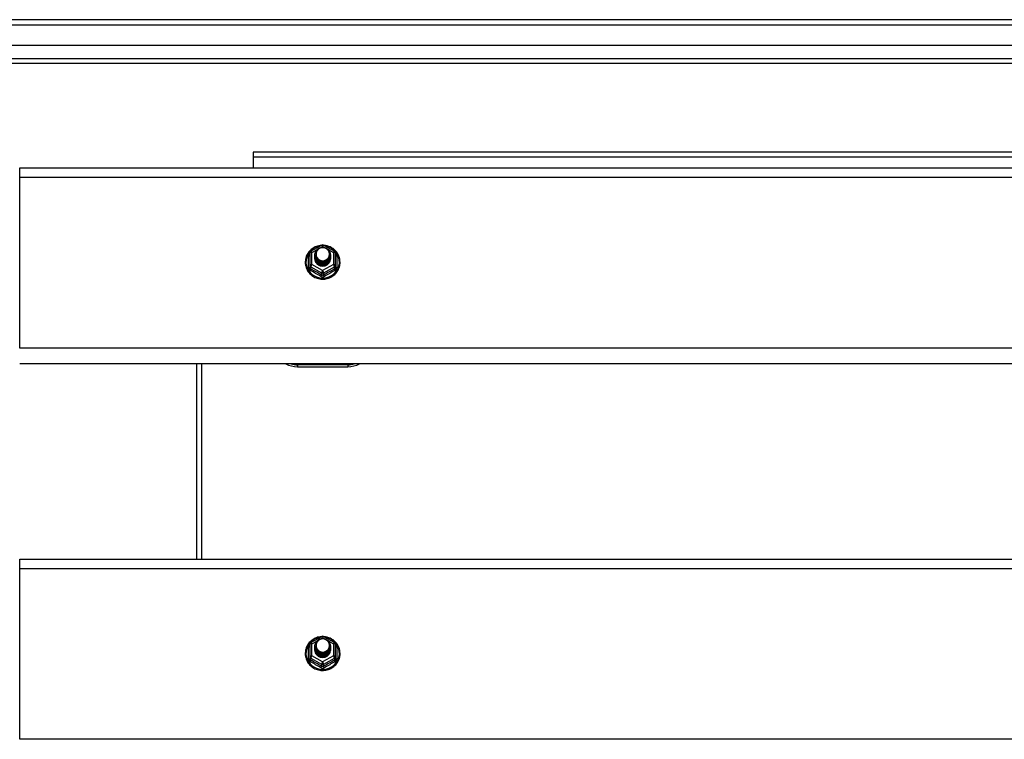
# Model space of a CAD drawing. Header units: inches. Extents: x 48.1 to 120.1, y 29 to 58.2.
# Tile 17 of 21: x 64.6 to 84.1, y 42.8 to 57.1. Entities that reach past the tile are written whole.
import ezdxf

# ---------------------------------------------------------------- set-up
doc = ezdxf.new("R2010")
doc.units = ezdxf.units.IN
doc.header["$MEASUREMENT"] = 0
doc.layers.add('Visible Edges(ANSI)', color=7, linetype='Continuous', lineweight=25)
doc.layers.add('Visible Tangent Edges(ANSI)', color=7, linetype='Continuous', lineweight=25)

msp = doc.modelspace()

# ---------------------------------------------------------------- linework, layer by layer
at = {"layer": 'Visible Edges(ANSI)'}
for p, q in [((119.955, 57.101), (48.153, 57.101)), ((119.345, 56.589), (48.762, 56.589)), ((119.157, 56.235), (48.951, 56.235)), ((113.929, 54.476), (69.179, 54.476)), ((69.179, 54.476), (69.179, 54.377)), ((69.179, 54.377), (69.179, 54.169)), ((64.554, 53.983), (64.554, 54.169)), ((64.554, 54.169), (118.554, 54.169)), ((64.554, 50.598), (64.554, 53.983)), ((70.3, 52.48), (70.3, 52.241)), ((70.32, 52.515), (70.535, 52.635)), ((70.573, 52.635), (70.788, 52.515)), ((70.808, 52.241), (70.808, 52.48)), ((70.4, 52.449), (70.4, 52.45)), ((70.4, 52.437), (70.4, 52.437)), ((70.4, 52.424), (70.4, 52.425)), ((70.4, 52.412), (70.4, 52.412)), ((70.4, 52.399), (70.4, 52.4)), ((70.4, 52.387), (70.4, 52.387)), ((70.4, 52.374), (70.4, 52.375)), ((70.707, 52.443), (70.707, 52.444)), ((70.707, 52.431), (70.707, 52.431)), ((70.707, 52.418), (70.707, 52.419)), ((70.707, 52.406), (70.707, 52.406)), ((70.707, 52.393), (70.707, 52.393)), ((70.707, 52.38), (70.707, 52.381)), ((70.3, 52.241), (70.3, 52.196)), ((70.536, 52.228), (70.534, 52.219)), ((70.808, 52.196), (70.808, 52.241)), ((118.554, 50.284), (64.554, 50.284)), ((68.054, 50.284), (68.054, 46.419)), ((70.054, 50.228), (71.054, 50.228)), ((64.554, 46.233), (64.554, 46.419)), ((64.554, 46.419), (118.554, 46.419)), ((64.554, 42.848), (64.554, 46.233)), ((70.32, 44.765), (70.535, 44.885)), ((70.573, 44.885), (70.788, 44.765)), ((70.3, 44.73), (70.3, 44.491)), ((70.4, 44.699), (70.4, 44.7)), ((70.4, 44.687), (70.4, 44.687)), ((70.4, 44.674), (70.4, 44.675)), ((70.4, 44.662), (70.4, 44.662)), ((70.707, 44.693), (70.707, 44.694)), ((70.707, 44.681), (70.707, 44.681)), ((70.707, 44.668), (70.707, 44.669)), ((70.707, 44.656), (70.707, 44.656)), ((70.808, 44.491), (70.808, 44.73)), ((70.3, 44.491), (70.3, 44.446)), ((70.4, 44.649), (70.4, 44.65)), ((70.4, 44.637), (70.4, 44.637)), ((70.4, 44.624), (70.4, 44.625)), ((70.536, 44.478), (70.534, 44.469)), ((70.707, 44.643), (70.707, 44.643)), ((70.707, 44.63), (70.707, 44.631)), ((70.808, 44.446), (70.808, 44.491))]:
    msp.add_line(p, q, dxfattribs=at)
at = {"layer": 'Visible Edges(ANSI)', "flags": 128}
for points in [[(70.528, 52.631), (70.503, 52.628), (70.479, 52.624), (70.454, 52.618), (70.431, 52.61), (70.408, 52.6), (70.386, 52.589), (70.364, 52.577), (70.344, 52.563), (70.325, 52.547), (70.307, 52.531), (70.29, 52.513), (70.274, 52.494), (70.26, 52.473), (70.248, 52.452), (70.237, 52.43), (70.228, 52.408), (70.221, 52.385), (70.215, 52.361), (70.211, 52.337), (70.209, 52.313), (70.209, 52.288), (70.21, 52.264), (70.214, 52.24), (70.219, 52.216), (70.226, 52.193), (70.234, 52.17), (70.245, 52.148), (70.257, 52.127), (70.27, 52.106), (70.285, 52.087), (70.302, 52.069), (70.319, 52.051), (70.338, 52.036), (70.358, 52.021), (70.38, 52.008), (70.402, 51.997), (70.424, 51.987), (70.448, 51.979), (70.472, 51.972), (70.496, 51.967), (70.521, 51.964), (70.546, 51.963), (70.571, 51.963), (70.596, 51.965), (70.62, 51.969), (70.645, 51.974), (70.668, 51.981), (70.692, 51.99), (70.714, 52.001), (70.736, 52.013), (70.757, 52.026), (70.776, 52.041), (70.795, 52.057), (70.812, 52.075), (70.828, 52.094), (70.842, 52.114), (70.855, 52.134), (70.867, 52.156), (70.876, 52.178), (70.885, 52.201), (70.891, 52.225), (70.895, 52.249), (70.898, 52.273), (70.899, 52.297)], [(70.421, 52.376), (70.405, 52.415), (70.4, 52.456), (70.409, 52.497), (70.428, 52.534), (70.458, 52.564), (70.496, 52.585), (70.538, 52.595), (70.582, 52.592), (70.624, 52.578), (70.659, 52.553), (70.686, 52.52), (70.703, 52.48), (70.707, 52.437), (70.699, 52.395), (70.679, 52.357), (70.649, 52.326), (70.612, 52.304), (70.569, 52.293), (70.526, 52.294), (70.484, 52.307), (70.449, 52.331), (70.421, 52.363), (70.405, 52.402), (70.4, 52.443)], [(70.438, 52.521), (70.437, 52.518), (70.435, 52.516), (70.434, 52.513), (70.433, 52.511), (70.432, 52.508), (70.431, 52.505), (70.43, 52.503), (70.429, 52.5), (70.429, 52.497), (70.428, 52.495), (70.427, 52.492), (70.427, 52.489), (70.426, 52.486), (70.426, 52.484), (70.425, 52.481), (70.425, 52.478), (70.424, 52.475), (70.424, 52.472), (70.424, 52.47), (70.424, 52.467), (70.424, 52.464), (70.424, 52.461), (70.424, 52.458), (70.424, 52.456)], [(70.424, 52.456), (70.424, 52.453), (70.424, 52.45), (70.424, 52.447), (70.424, 52.444), (70.424, 52.442), (70.424, 52.439), (70.425, 52.436), (70.425, 52.433), (70.425, 52.43), (70.426, 52.428), (70.426, 52.425), (70.427, 52.422), (70.427, 52.419), (70.428, 52.417), (70.429, 52.414), (70.43, 52.411), (70.431, 52.409), (70.431, 52.406), (70.432, 52.403), (70.434, 52.401), (70.435, 52.398), (70.436, 52.396), (70.437, 52.393), (70.438, 52.391)], [(70.44, 52.351), (70.463, 52.333), (70.489, 52.318), (70.517, 52.31), (70.547, 52.306), (70.577, 52.309), (70.606, 52.317), (70.633, 52.331), (70.656, 52.35), (70.675, 52.373), (70.688, 52.399), (70.696, 52.427), (70.698, 52.456), (70.693, 52.485), (70.683, 52.512), (70.666, 52.537), (70.645, 52.558), (70.62, 52.574), (70.592, 52.584), (70.562, 52.588), (70.532, 52.586), (70.503, 52.578), (70.477, 52.564), (70.455, 52.544), (70.438, 52.521)], [(70.899, 52.297), (70.897, 52.328), (70.893, 52.359), (70.885, 52.39), (70.875, 52.42), (70.862, 52.448), (70.846, 52.475), (70.827, 52.501), (70.807, 52.525), (70.784, 52.547), (70.759, 52.567), (70.732, 52.584), (70.703, 52.599), (70.674, 52.611), (70.643, 52.62), (70.612, 52.627), (70.58, 52.631)], [(70.4, 52.449), (70.4, 52.445), (70.401, 52.441), (70.401, 52.436), (70.401, 52.432), (70.402, 52.427), (70.403, 52.423), (70.404, 52.418), (70.405, 52.414), (70.406, 52.41), (70.407, 52.405), (70.409, 52.401), (70.411, 52.397), (70.412, 52.393), (70.414, 52.389), (70.416, 52.385), (70.418, 52.381), (70.421, 52.377), (70.423, 52.373), (70.425, 52.369), (70.428, 52.365), (70.431, 52.362), (70.434, 52.358), (70.437, 52.355), (70.44, 52.351)], [(70.4, 52.437), (70.402, 52.418), (70.406, 52.399), (70.412, 52.381), (70.421, 52.364), (70.432, 52.348), (70.445, 52.333), (70.46, 52.321), (70.477, 52.31), (70.495, 52.302), (70.514, 52.296), (70.534, 52.293), (70.554, 52.292), (70.574, 52.293), (70.594, 52.297), (70.613, 52.304), (70.631, 52.313), (70.647, 52.324), (70.662, 52.337), (70.676, 52.351), (70.687, 52.368), (70.696, 52.386), (70.702, 52.404), (70.706, 52.424), (70.707, 52.443)], [(70.707, 52.437), (70.707, 52.417), (70.703, 52.397), (70.697, 52.378), (70.689, 52.359), (70.678, 52.342), (70.665, 52.327), (70.649, 52.313), (70.632, 52.301), (70.614, 52.292), (70.594, 52.285), (70.574, 52.281), (70.554, 52.279), (70.533, 52.281), (70.513, 52.284), (70.494, 52.291), (70.475, 52.299), (70.458, 52.31), (70.443, 52.324), (70.43, 52.339), (70.419, 52.355), (70.41, 52.373), (70.404, 52.392), (70.401, 52.411), (70.4, 52.431)], [(70.4, 52.424), (70.402, 52.405), (70.406, 52.386), (70.412, 52.368), (70.421, 52.351), (70.432, 52.335), (70.445, 52.321), (70.46, 52.308), (70.477, 52.298), (70.495, 52.29), (70.514, 52.284), (70.534, 52.28), (70.554, 52.279), (70.574, 52.281), (70.594, 52.285), (70.613, 52.291), (70.631, 52.3), (70.647, 52.311), (70.662, 52.324), (70.676, 52.339), (70.687, 52.355), (70.696, 52.373), (70.702, 52.392), (70.706, 52.411), (70.707, 52.431)], [(70.707, 52.425), (70.707, 52.404), (70.703, 52.384), (70.697, 52.365), (70.689, 52.347), (70.678, 52.33), (70.665, 52.314), (70.649, 52.3), (70.632, 52.289), (70.614, 52.28), (70.594, 52.273), (70.574, 52.269), (70.554, 52.267), (70.533, 52.268), (70.513, 52.272), (70.494, 52.278), (70.475, 52.287), (70.458, 52.298), (70.443, 52.311), (70.43, 52.326), (70.419, 52.343), (70.41, 52.36), (70.404, 52.379), (70.401, 52.399), (70.4, 52.418)], [(70.4, 52.412), (70.402, 52.393), (70.406, 52.374), (70.412, 52.356), (70.421, 52.339), (70.432, 52.323), (70.445, 52.308), (70.46, 52.296), (70.477, 52.285), (70.495, 52.277), (70.514, 52.271), (70.534, 52.268), (70.554, 52.267), (70.574, 52.268), (70.594, 52.272), (70.613, 52.279), (70.631, 52.287), (70.647, 52.298), (70.662, 52.312), (70.676, 52.326), (70.687, 52.343), (70.696, 52.361), (70.702, 52.379), (70.706, 52.398), (70.707, 52.418)], [(70.707, 52.412), (70.707, 52.392), (70.703, 52.372), (70.697, 52.353), (70.689, 52.334), (70.678, 52.317), (70.665, 52.302), (70.649, 52.288), (70.632, 52.276), (70.614, 52.267), (70.594, 52.26), (70.574, 52.256), (70.554, 52.254), (70.533, 52.255), (70.513, 52.259), (70.494, 52.265), (70.475, 52.274), (70.458, 52.285), (70.443, 52.298), (70.43, 52.313), (70.419, 52.33), (70.41, 52.348), (70.404, 52.367), (70.401, 52.386), (70.4, 52.406)], [(70.4, 52.399), (70.402, 52.38), (70.406, 52.361), (70.412, 52.343), (70.421, 52.326), (70.432, 52.31), (70.445, 52.296), (70.46, 52.283), (70.477, 52.273), (70.495, 52.264), (70.514, 52.258), (70.534, 52.255), (70.554, 52.254), (70.574, 52.255), (70.594, 52.26), (70.613, 52.266), (70.631, 52.275), (70.647, 52.286), (70.662, 52.299), (70.676, 52.314), (70.687, 52.33), (70.696, 52.348), (70.702, 52.367), (70.706, 52.386), (70.707, 52.406)], [(70.707, 52.4), (70.707, 52.379), (70.703, 52.359), (70.697, 52.34), (70.689, 52.322), (70.678, 52.305), (70.665, 52.289), (70.649, 52.275), (70.632, 52.264), (70.614, 52.254), (70.594, 52.248), (70.574, 52.243), (70.554, 52.242), (70.533, 52.243), (70.513, 52.247), (70.494, 52.253), (70.475, 52.262), (70.458, 52.273), (70.443, 52.286), (70.43, 52.301), (70.419, 52.318), (70.41, 52.335), (70.404, 52.354), (70.401, 52.374), (70.4, 52.393)], [(70.4, 52.387), (70.402, 52.368), (70.406, 52.349), (70.412, 52.331), (70.421, 52.314), (70.432, 52.298), (70.445, 52.283), (70.46, 52.271), (70.477, 52.26), (70.495, 52.252), (70.514, 52.246), (70.534, 52.242), (70.554, 52.241), (70.574, 52.243), (70.594, 52.247), (70.613, 52.254), (70.631, 52.262), (70.647, 52.273), (70.662, 52.286), (70.676, 52.301), (70.687, 52.318), (70.696, 52.335), (70.702, 52.354), (70.706, 52.373), (70.707, 52.393)], [(70.707, 52.387), (70.707, 52.367), (70.703, 52.347), (70.697, 52.328), (70.689, 52.309), (70.678, 52.292), (70.665, 52.276), (70.649, 52.263), (70.632, 52.251), (70.614, 52.242), (70.594, 52.235), (70.574, 52.231), (70.554, 52.229), (70.533, 52.23), (70.513, 52.234), (70.494, 52.24), (70.475, 52.249), (70.458, 52.26), (70.443, 52.273), (70.43, 52.288), (70.419, 52.305), (70.41, 52.323), (70.404, 52.342), (70.401, 52.361), (70.4, 52.381)], [(70.4, 52.374), (70.402, 52.355), (70.406, 52.336), (70.412, 52.318), (70.421, 52.301), (70.432, 52.285), (70.445, 52.271), (70.46, 52.258), (70.477, 52.248), (70.495, 52.239), (70.514, 52.233), (70.534, 52.23), (70.554, 52.229), (70.574, 52.23), (70.594, 52.234), (70.613, 52.241), (70.631, 52.25), (70.647, 52.261), (70.662, 52.274), (70.676, 52.289), (70.687, 52.305), (70.696, 52.323), (70.702, 52.342), (70.706, 52.361), (70.707, 52.38)], [(70.534, 52.219), (70.526, 52.221), (70.518, 52.222), (70.51, 52.225), (70.502, 52.227), (70.495, 52.23), (70.487, 52.233), (70.48, 52.237), (70.473, 52.241), (70.466, 52.246), (70.46, 52.25), (70.453, 52.255), (70.447, 52.261), (70.442, 52.267), (70.436, 52.273), (70.431, 52.279), (70.427, 52.285), (70.422, 52.292), (70.418, 52.299), (70.415, 52.306), (70.412, 52.313), (70.409, 52.321), (70.407, 52.329), (70.405, 52.336), (70.404, 52.344)], [(70.438, 52.391), (70.438, 52.39), (70.437, 52.389), (70.436, 52.389), (70.435, 52.388), (70.435, 52.388), (70.434, 52.387), (70.433, 52.386), (70.433, 52.386), (70.432, 52.385), (70.431, 52.385), (70.43, 52.384), (70.43, 52.383), (70.429, 52.383), (70.428, 52.382), (70.428, 52.382), (70.427, 52.381), (70.426, 52.38), (70.425, 52.38), (70.425, 52.379), (70.424, 52.379), (70.423, 52.378), (70.423, 52.377), (70.422, 52.377), (70.421, 52.376)], [(70.528, 44.881), (70.503, 44.878), (70.479, 44.874), (70.454, 44.868), (70.431, 44.86), (70.408, 44.85), (70.386, 44.839), (70.364, 44.827), (70.344, 44.813), (70.325, 44.797), (70.307, 44.781), (70.29, 44.763), (70.274, 44.744), (70.26, 44.723), (70.248, 44.702), (70.237, 44.68), (70.228, 44.658), (70.221, 44.635), (70.215, 44.611), (70.211, 44.587), (70.209, 44.563), (70.209, 44.538), (70.21, 44.514), (70.214, 44.49), (70.219, 44.466), (70.226, 44.443), (70.234, 44.42), (70.245, 44.398), (70.257, 44.377), (70.27, 44.356), (70.285, 44.337), (70.302, 44.319), (70.319, 44.301), (70.338, 44.286), (70.358, 44.271), (70.38, 44.258), (70.402, 44.247), (70.424, 44.237), (70.448, 44.229), (70.472, 44.222), (70.496, 44.217), (70.521, 44.214), (70.546, 44.213), (70.571, 44.213), (70.596, 44.215), (70.62, 44.219), (70.645, 44.224), (70.668, 44.231), (70.692, 44.24), (70.714, 44.251), (70.736, 44.263), (70.757, 44.276), (70.776, 44.291), (70.795, 44.307), (70.812, 44.325), (70.828, 44.344), (70.842, 44.364), (70.855, 44.384), (70.867, 44.406), (70.876, 44.428), (70.885, 44.451), (70.891, 44.475), (70.895, 44.499), (70.898, 44.523), (70.899, 44.547)], [(70.899, 44.547), (70.897, 44.578), (70.893, 44.609), (70.885, 44.64), (70.875, 44.67), (70.862, 44.698), (70.846, 44.725), (70.827, 44.751), (70.807, 44.775), (70.784, 44.797), (70.759, 44.817), (70.732, 44.834), (70.703, 44.849), (70.674, 44.861), (70.643, 44.87), (70.612, 44.877), (70.58, 44.881)], [(70.421, 44.626), (70.405, 44.665), (70.4, 44.706), (70.409, 44.747), (70.428, 44.784), (70.458, 44.814), (70.496, 44.835), (70.538, 44.845), (70.582, 44.842), (70.624, 44.828), (70.659, 44.803), (70.686, 44.77), (70.703, 44.73), (70.707, 44.687), (70.699, 44.645), (70.679, 44.607), (70.649, 44.576), (70.612, 44.554), (70.569, 44.543), (70.526, 44.544), (70.484, 44.557), (70.449, 44.581), (70.421, 44.613), (70.405, 44.652), (70.4, 44.693)], [(70.4, 44.699), (70.4, 44.695), (70.401, 44.691), (70.401, 44.686), (70.401, 44.682), (70.402, 44.677), (70.403, 44.673), (70.404, 44.668), (70.405, 44.664), (70.406, 44.66), (70.407, 44.655), (70.409, 44.651), (70.411, 44.647), (70.412, 44.643), (70.414, 44.639), (70.416, 44.635), (70.418, 44.631), (70.421, 44.627), (70.423, 44.623), (70.425, 44.619), (70.428, 44.615), (70.431, 44.612), (70.434, 44.608), (70.437, 44.605), (70.44, 44.601)], [(70.4, 44.687), (70.402, 44.668), (70.406, 44.649), (70.412, 44.631), (70.421, 44.614), (70.432, 44.598), (70.445, 44.583), (70.46, 44.571), (70.477, 44.56), (70.495, 44.552), (70.514, 44.546), (70.534, 44.543), (70.554, 44.542), (70.574, 44.543), (70.594, 44.547), (70.613, 44.554), (70.631, 44.563), (70.647, 44.574), (70.662, 44.587), (70.676, 44.601), (70.687, 44.618), (70.696, 44.636), (70.702, 44.654), (70.706, 44.674), (70.707, 44.693)], [(70.707, 44.687), (70.707, 44.667), (70.703, 44.647), (70.697, 44.628), (70.689, 44.609), (70.678, 44.592), (70.665, 44.577), (70.649, 44.563), (70.632, 44.551), (70.614, 44.542), (70.594, 44.535), (70.574, 44.531), (70.554, 44.529), (70.533, 44.531), (70.513, 44.534), (70.494, 44.541), (70.475, 44.549), (70.458, 44.56), (70.443, 44.574), (70.43, 44.589), (70.419, 44.605), (70.41, 44.623), (70.404, 44.642), (70.401, 44.661), (70.4, 44.681)], [(70.4, 44.674), (70.402, 44.655), (70.406, 44.636), (70.412, 44.618), (70.421, 44.601), (70.432, 44.585), (70.445, 44.571), (70.46, 44.558), (70.477, 44.548), (70.495, 44.54), (70.514, 44.534), (70.534, 44.53), (70.554, 44.529), (70.574, 44.531), (70.594, 44.535), (70.613, 44.541), (70.631, 44.55), (70.647, 44.561), (70.662, 44.574), (70.676, 44.589), (70.687, 44.605), (70.696, 44.623), (70.702, 44.642), (70.706, 44.661), (70.707, 44.681)], [(70.707, 44.675), (70.707, 44.654), (70.703, 44.634), (70.697, 44.615), (70.689, 44.597), (70.678, 44.58), (70.665, 44.564), (70.649, 44.55), (70.632, 44.539), (70.614, 44.53), (70.594, 44.523), (70.574, 44.519), (70.554, 44.517), (70.533, 44.518), (70.513, 44.522), (70.494, 44.528), (70.475, 44.537), (70.458, 44.548), (70.443, 44.561), (70.43, 44.576), (70.419, 44.593), (70.41, 44.61), (70.404, 44.629), (70.401, 44.649), (70.4, 44.668)], [(70.4, 44.662), (70.402, 44.643), (70.406, 44.624), (70.412, 44.606), (70.421, 44.589), (70.432, 44.573), (70.445, 44.558), (70.46, 44.546), (70.477, 44.535), (70.495, 44.527), (70.514, 44.521), (70.534, 44.518), (70.554, 44.517), (70.574, 44.518), (70.594, 44.522), (70.613, 44.529), (70.631, 44.537), (70.647, 44.548), (70.662, 44.562), (70.676, 44.576), (70.687, 44.593), (70.696, 44.611), (70.702, 44.629), (70.706, 44.648), (70.707, 44.668)], [(70.707, 44.662), (70.707, 44.642), (70.703, 44.622), (70.697, 44.603), (70.689, 44.584), (70.678, 44.567), (70.665, 44.552), (70.649, 44.538), (70.632, 44.526), (70.614, 44.517), (70.594, 44.51), (70.574, 44.506), (70.554, 44.504), (70.533, 44.505), (70.513, 44.509), (70.494, 44.515), (70.475, 44.524), (70.458, 44.535), (70.443, 44.548), (70.43, 44.563), (70.419, 44.58), (70.41, 44.598), (70.404, 44.617), (70.401, 44.636), (70.4, 44.656)], [(70.4, 44.649), (70.402, 44.63), (70.406, 44.611), (70.412, 44.593), (70.421, 44.576), (70.432, 44.56), (70.445, 44.546), (70.46, 44.533), (70.477, 44.523), (70.495, 44.514), (70.514, 44.508), (70.534, 44.505), (70.554, 44.504), (70.574, 44.505), (70.594, 44.51), (70.613, 44.516), (70.631, 44.525), (70.647, 44.536), (70.662, 44.549), (70.676, 44.564), (70.687, 44.58), (70.696, 44.598), (70.702, 44.617), (70.706, 44.636), (70.707, 44.656)], [(70.438, 44.771), (70.437, 44.768), (70.435, 44.766), (70.434, 44.763), (70.433, 44.761), (70.432, 44.758), (70.431, 44.755), (70.43, 44.753), (70.429, 44.75), (70.429, 44.747), (70.428, 44.745), (70.427, 44.742), (70.427, 44.739), (70.426, 44.736), (70.426, 44.734), (70.425, 44.731), (70.425, 44.728), (70.424, 44.725), (70.424, 44.722), (70.424, 44.72), (70.424, 44.717), (70.424, 44.714), (70.424, 44.711), (70.424, 44.708), (70.424, 44.706)], [(70.424, 44.706), (70.424, 44.703), (70.424, 44.7), (70.424, 44.697), (70.424, 44.694), (70.424, 44.692), (70.424, 44.689), (70.425, 44.686), (70.425, 44.683), (70.425, 44.68), (70.426, 44.678), (70.426, 44.675), (70.427, 44.672), (70.427, 44.669), (70.428, 44.667), (70.429, 44.664), (70.43, 44.661), (70.431, 44.659), (70.431, 44.656), (70.432, 44.653), (70.434, 44.651), (70.435, 44.648), (70.436, 44.646), (70.437, 44.643), (70.438, 44.641)], [(70.44, 44.601), (70.463, 44.583), (70.489, 44.568), (70.517, 44.56), (70.547, 44.556), (70.577, 44.559), (70.606, 44.567), (70.633, 44.581), (70.656, 44.6), (70.675, 44.623), (70.688, 44.649), (70.696, 44.677), (70.698, 44.706), (70.693, 44.735), (70.683, 44.762), (70.666, 44.787), (70.645, 44.808), (70.62, 44.824), (70.592, 44.834), (70.562, 44.838), (70.532, 44.836), (70.503, 44.828), (70.477, 44.814), (70.455, 44.794), (70.438, 44.771)], [(70.707, 44.65), (70.707, 44.629), (70.703, 44.609), (70.697, 44.59), (70.689, 44.572), (70.678, 44.555), (70.665, 44.539), (70.649, 44.525), (70.632, 44.514), (70.614, 44.504), (70.594, 44.498), (70.574, 44.493), (70.554, 44.492), (70.533, 44.493), (70.513, 44.497), (70.494, 44.503), (70.475, 44.512), (70.458, 44.523), (70.443, 44.536), (70.43, 44.551), (70.419, 44.568), (70.41, 44.585), (70.404, 44.604), (70.401, 44.624), (70.4, 44.643)], [(70.4, 44.637), (70.402, 44.618), (70.406, 44.599), (70.412, 44.581), (70.421, 44.564), (70.432, 44.548), (70.445, 44.533), (70.46, 44.521), (70.477, 44.51), (70.495, 44.502), (70.514, 44.496), (70.534, 44.492), (70.554, 44.491), (70.574, 44.493), (70.594, 44.497), (70.613, 44.504), (70.631, 44.512), (70.647, 44.523), (70.662, 44.536), (70.676, 44.551), (70.687, 44.568), (70.696, 44.585), (70.702, 44.604), (70.706, 44.623), (70.707, 44.643)], [(70.707, 44.637), (70.707, 44.617), (70.703, 44.597), (70.697, 44.578), (70.689, 44.559), (70.678, 44.542), (70.665, 44.526), (70.649, 44.513), (70.632, 44.501), (70.614, 44.492), (70.594, 44.485), (70.574, 44.481), (70.554, 44.479), (70.533, 44.48), (70.513, 44.484), (70.494, 44.49), (70.475, 44.499), (70.458, 44.51), (70.443, 44.523), (70.43, 44.538), (70.419, 44.555), (70.41, 44.573), (70.404, 44.592), (70.401, 44.611), (70.4, 44.631)], [(70.4, 44.624), (70.402, 44.605), (70.406, 44.586), (70.412, 44.568), (70.421, 44.551), (70.432, 44.535), (70.445, 44.521), (70.46, 44.508), (70.477, 44.498), (70.495, 44.489), (70.514, 44.483), (70.534, 44.48), (70.554, 44.479), (70.574, 44.48), (70.594, 44.484), (70.613, 44.491), (70.631, 44.5), (70.647, 44.511), (70.662, 44.524), (70.676, 44.539), (70.687, 44.555), (70.696, 44.573), (70.702, 44.592), (70.706, 44.611), (70.707, 44.63)], [(70.534, 44.469), (70.526, 44.471), (70.518, 44.472), (70.51, 44.475), (70.502, 44.477), (70.495, 44.48), (70.487, 44.483), (70.48, 44.487), (70.473, 44.491), (70.466, 44.496), (70.46, 44.5), (70.453, 44.505), (70.447, 44.511), (70.442, 44.517), (70.436, 44.523), (70.431, 44.529), (70.427, 44.535), (70.422, 44.542), (70.418, 44.549), (70.415, 44.556), (70.412, 44.563), (70.409, 44.571), (70.407, 44.579), (70.405, 44.586), (70.404, 44.594)], [(70.438, 44.641), (70.438, 44.64), (70.437, 44.639), (70.436, 44.639), (70.435, 44.638), (70.435, 44.638), (70.434, 44.637), (70.433, 44.636), (70.433, 44.636), (70.432, 44.635), (70.431, 44.635), (70.43, 44.634), (70.43, 44.633), (70.429, 44.633), (70.428, 44.632), (70.428, 44.632), (70.427, 44.631), (70.426, 44.63), (70.425, 44.63), (70.425, 44.629), (70.424, 44.629), (70.423, 44.628), (70.423, 44.627), (70.422, 44.627), (70.421, 44.626)]]:
    msp.add_lwpolyline(points, dxfattribs=at)
at = {"layer": 'Visible Edges(ANSI)'}
for centre, radius, start, end in [((70.339, 52.48), 0.0394, 119.1745, 180), ((70.554, 52.6), 0.0394, 60.8255, 119.1745), ((70.768, 52.48), 0.0394, 0, 60.8255), ((70.054, 50.728), 0.5, 242.5014, 270), ((71.054, 50.728), 0.5, 270, 297.4986), ((70.554, 44.85), 0.0394, 60.8255, 119.1745), ((70.339, 44.73), 0.0394, 119.1745, 180), ((70.768, 44.73), 0.0394, 0, 60.8255)]:
    msp.add_arc(centre, radius, start, end, dxfattribs=at)
for centre, major_axis, start_param, end_param in [((70.554, 52.456), (0.134, 0), 3.671471, 8.899926), ((70.554, 52.371), (-0.158, 0), 6.032414, 9.675269), ((70.554, 52.451), (0.154, 0), 3.669461, 3.875388), ((70.554, 44.621), (-0.158, 0), 6.032414, 9.675269), ((70.554, 44.706), (0.134, 0), 3.671471, 8.899926), ((70.554, 44.701), (0.154, 0), 3.669461, 3.875388)]:
    msp.add_ellipse(centre, major_axis=major_axis, ratio=0.966998, start_param=start_param, end_param=end_param, dxfattribs=at)
at = {"layer": 'Visible Tangent Edges(ANSI)'}
for p, q in [((48.153, 57.002), (119.955, 57.002)), ((48.821, 56.334), (119.287, 56.334)), ((113.929, 54.377), (69.179, 54.377)), ((64.554, 53.983), (118.554, 53.983)), ((70.339, 52.49), (70.437, 52.545)), ((70.339, 52.251), (70.339, 52.49)), ((70.522, 52.592), (70.554, 52.61)), ((70.554, 52.61), (70.588, 52.591)), ((70.664, 52.549), (70.768, 52.49)), ((70.768, 52.49), (70.768, 52.251)), ((70.276, 52.193), (70.276, 52.42)), ((70.832, 52.42), (70.832, 52.193)), ((70.32, 52.208), (70.534, 52.088)), ((70.32, 52.163), (70.32, 52.208)), ((70.554, 52.131), (70.339, 52.251)), ((70.534, 52.088), (70.534, 52.043)), ((70.768, 52.251), (70.554, 52.131)), ((70.574, 52.088), (70.788, 52.208)), ((70.574, 52.043), (70.574, 52.088)), ((70.788, 52.208), (70.788, 52.163)), ((118.554, 50.598), (64.554, 50.598)), ((68.153, 50.284), (68.153, 46.419)), ((71.054, 50.268), (70.054, 50.268)), ((70.054, 50.268), (70.054, 50.228)), ((71.054, 50.268), (71.054, 50.228)), ((64.554, 46.233), (118.554, 46.233)), ((70.522, 44.842), (70.554, 44.86)), ((70.554, 44.86), (70.588, 44.841)), ((70.276, 44.443), (70.276, 44.67)), ((70.339, 44.74), (70.437, 44.795)), ((70.339, 44.501), (70.339, 44.74)), ((70.664, 44.799), (70.768, 44.74)), ((70.768, 44.74), (70.768, 44.501)), ((70.832, 44.67), (70.832, 44.443)), ((70.554, 44.381), (70.339, 44.501)), ((70.768, 44.501), (70.554, 44.381)), ((70.32, 44.458), (70.534, 44.338)), ((70.32, 44.413), (70.32, 44.458)), ((70.534, 44.338), (70.534, 44.293)), ((70.574, 44.338), (70.788, 44.458)), ((70.574, 44.293), (70.574, 44.338)), ((70.788, 44.458), (70.788, 44.413)), ((118.554, 42.848), (64.554, 42.848))]:
    msp.add_line(p, q, dxfattribs=at)
at = {"layer": 'Visible Tangent Edges(ANSI)', "flags": 128}
for points in [[(70.3, 52.473), (70.298, 52.471), (70.296, 52.469), (70.294, 52.467), (70.293, 52.466), (70.291, 52.464), (70.29, 52.461), (70.288, 52.459), (70.287, 52.457), (70.285, 52.455), (70.284, 52.453), (70.283, 52.451), (70.282, 52.448), (70.281, 52.446), (70.28, 52.444), (70.279, 52.442), (70.278, 52.439), (70.278, 52.437), (70.277, 52.434), (70.277, 52.432), (70.276, 52.43), (70.276, 52.427), (70.276, 52.425), (70.276, 52.423), (70.276, 52.42)], [(70.832, 52.42), (70.832, 52.423), (70.832, 52.425), (70.832, 52.427), (70.831, 52.43), (70.831, 52.432), (70.83, 52.434), (70.83, 52.437), (70.829, 52.439), (70.828, 52.442), (70.828, 52.444), (70.827, 52.446), (70.826, 52.448), (70.825, 52.451), (70.823, 52.453), (70.822, 52.455), (70.821, 52.457), (70.82, 52.459), (70.818, 52.461), (70.816, 52.464), (70.815, 52.466), (70.813, 52.467), (70.811, 52.469), (70.81, 52.471), (70.808, 52.473)], [(70.276, 52.193), (70.276, 52.19), (70.276, 52.187), (70.276, 52.183), (70.277, 52.18), (70.277, 52.177), (70.278, 52.174), (70.279, 52.171), (70.28, 52.168), (70.281, 52.165), (70.283, 52.162), (70.284, 52.159), (70.286, 52.156), (70.287, 52.153), (70.289, 52.151), (70.291, 52.148), (70.293, 52.146), (70.295, 52.143), (70.298, 52.141), (70.3, 52.139), (70.302, 52.137), (70.305, 52.135), (70.308, 52.134), (70.31, 52.132), (70.313, 52.131)], [(70.32, 52.163), (70.318, 52.164), (70.317, 52.165), (70.315, 52.165), (70.314, 52.166), (70.313, 52.167), (70.311, 52.168), (70.31, 52.169), (70.309, 52.171), (70.308, 52.172), (70.307, 52.173), (70.306, 52.175), (70.305, 52.176), (70.304, 52.177), (70.304, 52.179), (70.303, 52.181), (70.302, 52.182), (70.302, 52.184), (70.301, 52.185), (70.301, 52.187), (70.3, 52.189), (70.3, 52.191), (70.3, 52.192), (70.3, 52.194), (70.3, 52.196)], [(70.808, 52.196), (70.808, 52.194), (70.808, 52.192), (70.807, 52.191), (70.807, 52.189), (70.807, 52.187), (70.806, 52.185), (70.806, 52.184), (70.805, 52.182), (70.805, 52.181), (70.804, 52.179), (70.803, 52.177), (70.802, 52.176), (70.802, 52.175), (70.801, 52.173), (70.8, 52.172), (70.799, 52.171), (70.797, 52.169), (70.796, 52.168), (70.795, 52.167), (70.794, 52.166), (70.792, 52.165), (70.791, 52.165), (70.79, 52.164), (70.788, 52.163)], [(70.795, 52.131), (70.797, 52.132), (70.8, 52.134), (70.803, 52.135), (70.805, 52.137), (70.808, 52.139), (70.81, 52.141), (70.812, 52.143), (70.814, 52.146), (70.817, 52.148), (70.818, 52.151), (70.82, 52.153), (70.822, 52.156), (70.824, 52.159), (70.825, 52.162), (70.826, 52.165), (70.828, 52.168), (70.829, 52.171), (70.829, 52.174), (70.83, 52.177), (70.831, 52.18), (70.831, 52.183), (70.832, 52.187), (70.832, 52.19), (70.832, 52.193)], [(70.516, 52.017), (70.519, 52.015), (70.522, 52.014), (70.525, 52.012), (70.528, 52.011), (70.531, 52.01), (70.534, 52.009), (70.538, 52.008), (70.541, 52.008), (70.544, 52.007), (70.547, 52.007), (70.551, 52.006), (70.554, 52.006), (70.557, 52.006), (70.56, 52.007), (70.564, 52.007), (70.567, 52.008), (70.57, 52.008), (70.573, 52.009), (70.576, 52.01), (70.579, 52.011), (70.582, 52.012), (70.585, 52.014), (70.588, 52.015), (70.591, 52.017)], [(70.574, 52.043), (70.572, 52.042), (70.57, 52.041), (70.569, 52.041), (70.567, 52.04), (70.566, 52.039), (70.564, 52.039), (70.562, 52.038), (70.561, 52.038), (70.559, 52.038), (70.557, 52.037), (70.556, 52.037), (70.554, 52.037), (70.552, 52.037), (70.55, 52.037), (70.549, 52.038), (70.547, 52.038), (70.545, 52.038), (70.544, 52.039), (70.542, 52.039), (70.54, 52.04), (70.539, 52.041), (70.537, 52.041), (70.536, 52.042), (70.534, 52.043)], [(70.3, 44.723), (70.298, 44.721), (70.296, 44.719), (70.294, 44.717), (70.293, 44.716), (70.291, 44.714), (70.29, 44.711), (70.288, 44.709), (70.287, 44.707), (70.285, 44.705), (70.284, 44.703), (70.283, 44.701), (70.282, 44.698), (70.281, 44.696), (70.28, 44.694), (70.279, 44.692), (70.278, 44.689), (70.278, 44.687), (70.277, 44.684), (70.277, 44.682), (70.276, 44.68), (70.276, 44.677), (70.276, 44.675), (70.276, 44.673), (70.276, 44.67)], [(70.832, 44.67), (70.832, 44.673), (70.832, 44.675), (70.832, 44.677), (70.831, 44.68), (70.831, 44.682), (70.83, 44.684), (70.83, 44.687), (70.829, 44.689), (70.828, 44.692), (70.828, 44.694), (70.827, 44.696), (70.826, 44.698), (70.825, 44.701), (70.823, 44.703), (70.822, 44.705), (70.821, 44.707), (70.82, 44.709), (70.818, 44.711), (70.816, 44.714), (70.815, 44.716), (70.813, 44.717), (70.811, 44.719), (70.81, 44.721), (70.808, 44.723)], [(70.276, 44.443), (70.276, 44.44), (70.276, 44.437), (70.276, 44.433), (70.277, 44.43), (70.277, 44.427), (70.278, 44.424), (70.279, 44.421), (70.28, 44.418), (70.281, 44.415), (70.283, 44.412), (70.284, 44.409), (70.286, 44.406), (70.287, 44.403), (70.289, 44.401), (70.291, 44.398), (70.293, 44.396), (70.295, 44.393), (70.298, 44.391), (70.3, 44.389), (70.302, 44.387), (70.305, 44.385), (70.308, 44.384), (70.31, 44.382), (70.313, 44.381)], [(70.32, 44.413), (70.318, 44.414), (70.317, 44.415), (70.315, 44.415), (70.314, 44.416), (70.313, 44.417), (70.311, 44.418), (70.31, 44.419), (70.309, 44.421), (70.308, 44.422), (70.307, 44.423), (70.306, 44.425), (70.305, 44.426), (70.304, 44.427), (70.304, 44.429), (70.303, 44.431), (70.302, 44.432), (70.302, 44.434), (70.301, 44.435), (70.301, 44.437), (70.3, 44.439), (70.3, 44.441), (70.3, 44.442), (70.3, 44.444), (70.3, 44.446)], [(70.516, 44.267), (70.519, 44.265), (70.522, 44.264), (70.525, 44.262), (70.528, 44.261), (70.531, 44.26), (70.534, 44.259), (70.538, 44.258), (70.541, 44.258), (70.544, 44.257), (70.547, 44.257), (70.551, 44.256), (70.554, 44.256), (70.557, 44.256), (70.56, 44.257), (70.564, 44.257), (70.567, 44.258), (70.57, 44.258), (70.573, 44.259), (70.576, 44.26), (70.579, 44.261), (70.582, 44.262), (70.585, 44.264), (70.588, 44.265), (70.591, 44.267)], [(70.574, 44.293), (70.572, 44.292), (70.57, 44.291), (70.569, 44.291), (70.567, 44.29), (70.566, 44.289), (70.564, 44.289), (70.562, 44.288), (70.561, 44.288), (70.559, 44.288), (70.557, 44.287), (70.556, 44.287), (70.554, 44.287), (70.552, 44.287), (70.55, 44.287), (70.549, 44.288), (70.547, 44.288), (70.545, 44.288), (70.544, 44.289), (70.542, 44.289), (70.54, 44.29), (70.539, 44.291), (70.537, 44.291), (70.536, 44.292), (70.534, 44.293)], [(70.808, 44.446), (70.808, 44.444), (70.808, 44.442), (70.807, 44.441), (70.807, 44.439), (70.807, 44.437), (70.806, 44.435), (70.806, 44.434), (70.805, 44.432), (70.805, 44.431), (70.804, 44.429), (70.803, 44.427), (70.802, 44.426), (70.802, 44.425), (70.801, 44.423), (70.8, 44.422), (70.799, 44.421), (70.797, 44.419), (70.796, 44.418), (70.795, 44.417), (70.794, 44.416), (70.792, 44.415), (70.791, 44.415), (70.79, 44.414), (70.788, 44.413)], [(70.795, 44.381), (70.797, 44.382), (70.8, 44.384), (70.803, 44.385), (70.805, 44.387), (70.808, 44.389), (70.81, 44.391), (70.812, 44.393), (70.814, 44.396), (70.817, 44.398), (70.818, 44.401), (70.82, 44.403), (70.822, 44.406), (70.824, 44.409), (70.825, 44.412), (70.826, 44.415), (70.828, 44.418), (70.829, 44.421), (70.829, 44.424), (70.83, 44.427), (70.831, 44.43), (70.831, 44.433), (70.832, 44.437), (70.832, 44.44), (70.832, 44.443)]]:
    msp.add_lwpolyline(points, dxfattribs=at)
at = {"layer": 'Visible Tangent Edges(ANSI)'}
for centre, start, end in [((70.054, 50.736), 254.5326, 270), ((71.054, 50.736), 270, 285.4674)]:
    msp.add_arc(centre, 0.469, start, end, dxfattribs=at)
for centre, major_axis, ratio, start_param, end_param in [((70.554, 52.303), (0.331, 0), 0.966998, 1.708073, 7.716705), ((70.339, 52.48), (-0.0394, 0), 0.254784, 4.712389, 6.283185), ((70.339, 52.48), (-0.0192, 0.0344), 0.127392, 4.936728, 6.283185), ((70.554, 52.6), (-0.0192, 0.0344), 0.127392, 4.936728, 6.283185), ((70.554, 52.6), (0.0192, 0.0344), 0.127392, 0, 1.346458), ((70.768, 52.48), (0.0192, 0.0344), 0.127392, 0, 1.346458), ((70.768, 52.48), (0.0394, 0), 0.254784, 0, 1.570796), ((70.261, 52.436), (0.0394, 0), 0.420933, 5.107073, 6.283185), ((70.847, 52.436), (-0.0394, 0), 0.420933, 0, 1.176113), ((70.261, 52.196), (0.0394, 0), 0.080687, 5.107073, 6.283185), ((70.339, 52.241), (-0.0394, 0), 0.254784, 4.712389, 6.283185), ((70.339, 52.241), (-0.0394, 0), 0.966998, 0, 1.047198), ((70.3, 52.13), (0.0178, 0.0351), 0.295528, 4.874003, 6.050115), ((70.415, 51.906), (0.573, -0.342), 0.220649, 1.524932, 1.878631), ((70.339, 52.241), (-0.0192, -0.0344), 0.127392, 4.48805, 6.058847), ((70.427, 51.927), (-0.605, 0.361), 0.220649, 4.666525, 5.020223), ((70.554, 52.121), (-0.0192, -0.0344), 0.127392, 4.48805, 6.058847), ((70.554, 52.121), (0.0394, 0), 0.966998, 4.18879, 5.235988), ((70.554, 52.121), (0.0192, -0.0344), 0.127392, 0.224339, 1.795135), ((70.681, 51.927), (-0.605, -0.361), 0.220649, 4.404555, 4.758253), ((70.693, 51.906), (0.573, 0.342), 0.220649, 1.262962, 1.61666), ((70.768, 52.241), (0.0394, 0), 0.254784, 0, 1.570796), ((70.768, 52.241), (0.0192, -0.0344), 0.127392, 0.224339, 1.795135), ((70.808, 52.13), (-0.0178, 0.0351), 0.295528, 0.23307, 1.409183), ((70.768, 52.241), (0.0394, 0), 0.966998, 5.235988, 6.283185), ((70.847, 52.196), (-0.0394, 0), 0.080687, 0, 1.176113), ((70.514, 52.01), (0.0205, 0.0336), 0.044718, 0.222707, 1.398819), ((70.593, 52.01), (-0.0205, 0.0336), 0.044718, 4.884366, 6.060479), ((70.554, 44.553), (0.331, 0), 0.966998, 1.708073, 7.716705), ((70.554, 44.85), (-0.0192, 0.0344), 0.127392, 4.936728, 6.283185), ((70.554, 44.85), (0.0192, 0.0344), 0.127392, 0, 1.346458), ((70.261, 44.686), (0.0394, 0), 0.420933, 5.107073, 6.283185), ((70.339, 44.73), (-0.0394, 0), 0.254784, 4.712389, 6.283185), ((70.339, 44.73), (-0.0192, 0.0344), 0.127392, 4.936728, 6.283185), ((70.768, 44.73), (0.0192, 0.0344), 0.127392, 0, 1.346458), ((70.768, 44.73), (0.0394, 0), 0.254784, 0, 1.570796), ((70.847, 44.686), (-0.0394, 0), 0.420933, 0, 1.176113), ((70.339, 44.491), (-0.0394, 0), 0.254784, 4.712389, 6.283185), ((70.339, 44.491), (-0.0394, 0), 0.966998, 0, 1.047198), ((70.339, 44.491), (-0.0192, -0.0344), 0.127392, 4.48805, 6.058847), ((70.768, 44.491), (0.0394, 0), 0.254784, 0, 1.570796), ((70.768, 44.491), (0.0192, -0.0344), 0.127392, 0.224339, 1.795135), ((70.768, 44.491), (0.0394, 0), 0.966998, 5.235988, 6.283185), ((70.261, 44.446), (0.0394, 0), 0.080687, 5.107073, 6.283185), ((70.3, 44.38), (0.0178, 0.0351), 0.295528, 4.874003, 6.050115), ((70.415, 44.156), (0.573, -0.342), 0.220649, 1.524932, 1.878631), ((70.427, 44.177), (-0.605, 0.361), 0.220649, 4.666525, 5.020223), ((70.514, 44.26), (0.0205, 0.0336), 0.044718, 0.222707, 1.398819), ((70.554, 44.371), (-0.0192, -0.0344), 0.127392, 4.48805, 6.058847), ((70.554, 44.371), (0.0394, 0), 0.966998, 4.18879, 5.235988), ((70.554, 44.371), (0.0192, -0.0344), 0.127392, 0.224339, 1.795135), ((70.681, 44.177), (-0.605, -0.361), 0.220649, 4.404555, 4.758253), ((70.593, 44.26), (-0.0205, 0.0336), 0.044718, 4.884366, 6.060479), ((70.693, 44.156), (0.573, 0.342), 0.220649, 1.262962, 1.61666), ((70.808, 44.38), (-0.0178, 0.0351), 0.295528, 0.23307, 1.409183), ((70.847, 44.446), (-0.0394, 0), 0.080687, 0, 1.176113)]:
    msp.add_ellipse(centre, major_axis=major_axis, ratio=ratio, start_param=start_param, end_param=end_param, dxfattribs=at)

doc.saveas('drawing.dxf')
